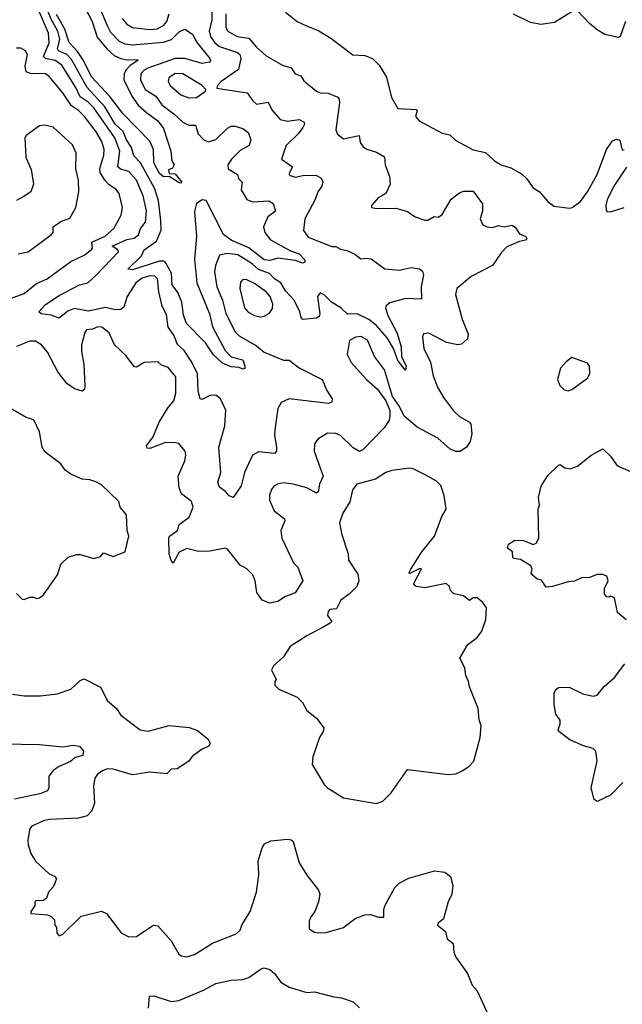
# Model space of a CAD drawing. Extents: x 1843161 to 1959474, y 907081 to 1016326.
# Tile 55 of 256: x 1867452 to 1870565, y 928376 to 933465. Entities that reach past the tile are written whole.
import ezdxf

# ---------------------------------------------------------------- set-up
doc = ezdxf.new("R2010")
doc.units = 0

msp = doc.modelspace()

# ---------------------------------------------------------------- linework, layer by layer
at = {"layer": '0CON20XD'}
for points in [[(1867865, 933528.1), (1867904.3, 933434.3), (1867921.5, 933401.5), (1867965, 933354.8), (1867995, 933340.2), (1868035, 933334.8), (1868195, 933348.5), (1868236.4, 933363.6), (1868275, 933401.6), (1868305, 933415.4), (1868345, 933390.6), (1868369.4, 933345), (1868433.5, 933265), (1868437.5, 933255), (1868432, 933245), (1868395, 933238.8), (1868305, 933265.4), (1868255.4, 933264.6), (1868114.6, 933215), (1868094.7, 933205), (1868077.3, 933185), (1868076.2, 933155), (1868100.5, 933105), (1868155, 933069.3), (1868185.7, 933025.7), (1868249.1, 932979.1), (1868295, 932936), (1868325, 932920.4), (1868359.9, 932919.9), (1868374.7, 932874.7), (1868403.4, 932843.4), (1868425, 932833.8), (1868465, 932846.2), (1868524.7, 932905.3), (1868545, 932914.4), (1868565, 932915.6), (1868605, 932902.2), (1868632.1, 932882.1), (1868645.6, 932845.6), (1868636.9, 932815), (1868591.8, 932788.2), (1868545.5, 932745), (1868527.3, 932715), (1868529.5, 932695), (1868577.5, 932665), (1868582.7, 932645), (1868601.5, 932625), (1868595.6, 932585), (1868625, 932535.7), (1868655, 932523.3), (1868738.6, 932528.6), (1868761.9, 932515), (1868773.3, 932475), (1868734.5, 932445.5), (1868711.4, 932395), (1868717.8, 932365), (1868747.2, 932327.2), (1868850.5, 932270.5), (1868895.4, 932255), (1868925.7, 932224.3), (1868925, 932212.5), (1868915, 932207.5), (1868875, 932220), (1868785, 932232.3), (1868745, 932221.2), (1868715, 932223.3), (1868636.1, 932286.1), (1868544.9, 932324.9), (1868504.9, 932354.9), (1868415, 932530.3), (1868395, 932534.7), (1868365, 932514.6), (1868354.4, 932474.4), (1868364.8, 932345), (1868355.3, 932225.3), (1868367.9, 932105), (1868433.3, 931945), (1868448, 931878), (1868513.8, 931755), (1868545, 931722.9), (1868605, 931706.2), (1868615.4, 931674.6), (1868615, 931662.5), (1868605, 931658.1), (1868585, 931667.5), (1868545, 931671.4), (1868499.1, 931689.1), (1868452.9, 931732.9), (1868412.5, 931795), (1868313.1, 931895), (1868297.8, 931937.8), (1868289.6, 932005), (1868268.9, 932055), (1868239.8, 932095), (1868236, 932155), (1868205, 932210.5), (1868195, 932216.9), (1868175, 932216.5), (1868035, 932172.6), (1868011.4, 932175), (1868080.5, 932245), (1868094.2, 932275), (1868159.3, 932320.8), (1868182.1, 932377.9), (1868181.8, 932425), (1868169.9, 932529.9), (1868147.7, 932595), (1868076.3, 932725), (1868041.1, 932761.1), (1868029.4, 932805), (1868003.3, 932843.3), (1867986.7, 932886.7), (1867944.5, 932924.5), (1867892.6, 933015), (1867800.2, 933115), (1867719.2, 933259.2), (1867695, 933285.8), (1867652.5, 933305), (1867647.7, 933315), (1867658.6, 933365), (1867648.9, 933405), (1867616.7, 933465), (1867545, 933632.6)], [(1867739.3, 933625), (1867826.5, 933455), (1867852.2, 933375), (1867903.6, 933313.6), (1867940.5, 933280.5), (1867975, 933264.2), (1868005, 933257.9), (1868060, 933260), (1868062.5, 933255), (1868021.9, 933228.1), (1868000.5, 933205), (1867991.1, 933185), (1867990.2, 933155), (1868030.6, 933070.6), (1868064.1, 933024.1), (1868107.9, 932985), (1868165, 932941.6), (1868195, 932903.1), (1868233.3, 932785), (1868237.5, 932735), (1868250, 932715), (1868241.7, 932698.3), (1868221.2, 932688.8), (1868225, 932670), (1868255, 932668), (1868290, 932625), (1868285, 932620), (1868275, 932622.5), (1868225, 932654.2), (1868195, 932652.3), (1868175, 932670), (1868145.7, 932725), (1868143.8, 932795), (1868125, 932838.1), (1867985, 932979.7), (1867917.6, 933067.6), (1867825, 933167.4), (1867778.9, 933258.9), (1867750.6, 933300.6), (1867706.7, 933346.7), (1867685.6, 933415.6), (1867642.3, 933492.3)], [(1870315, 933512.2), (1870215, 933451.2), (1870145, 933440.7), (1870090.5, 933450.5), (1870003.9, 933493.9)], [(1870581.9, 933455), (1870555, 933377.5), (1870545, 933373.8), (1870475, 933388.5), (1870435, 933413.4), (1870396.1, 933445), (1870335, 933510)], [(1868516.2, 933495), (1868517.6, 933425), (1868527.1, 933405), (1868575, 933377.8), (1868635, 933369.4), (1868675, 933322.9), (1868725, 933278.1), (1868810, 933230), (1868855, 933215.7), (1868875, 933185.7), (1868905, 933175.8), (1868919.4, 933149.4), (1868986, 933095), (1869005, 933087.5), (1869045, 933086), (1869095.4, 933065.4), (1869102.5, 933055), (1869103.4, 933035), (1869085.7, 932895), (1869093.2, 932873.2), (1869125, 932849.5), (1869206.4, 932866.4), (1869210.2, 932830.2), (1869227.2, 932807.2), (1869245, 932795.7), (1869295, 932780.9), (1869336.2, 932756.2), (1869340.9, 932715), (1869362.9, 932655), (1869365.4, 932614.6), (1869343.4, 932566.6), (1869303.3, 932545), (1869270, 932505), (1869270, 932495), (1869295, 932488.8), (1869395, 932490.6), (1869455, 932472.9), (1869495.7, 932445.7), (1869545, 932428.6), (1869560.9, 932429.1), (1869592.7, 932447.3), (1869615, 932444.4), (1869635, 932457.5), (1869681.9, 932538.1), (1869725, 932570), (1869745, 932578.6), (1869795, 932579.2), (1869842.7, 932512.7), (1869843.5, 932475), (1869831.5, 932435), (1869845.4, 932405.4), (1869866.7, 932395), (1869895, 932390.9), (1869925, 932401.8), (1869955.6, 932394.4), (1869995, 932402.7), (1870012.1, 932392.1), (1870035, 932358), (1870066.2, 932345), (1870072, 932335), (1870065, 932326.2), (1870035, 932319.5), (1869969.4, 932290.6), (1869940, 932260), (1869894.6, 932195.4), (1869785, 932137.9), (1869711.1, 932075), (1869703.6, 932045), (1869737.5, 931917.5), (1869769.2, 931839.2), (1869765.5, 931815), (1869735, 931788.8), (1869715, 931784.1), (1869656.8, 931796.7), (1869565, 931844.4), (1869538.8, 931841.2), (1869533.3, 931826.7), (1869540.7, 931765), (1869574.7, 931694.7), (1869588, 931625), (1869610.8, 931565), (1869641.5, 931511.5), (1869693.8, 931443.8), (1869725, 931414.5), (1869775.8, 931385), (1869781.9, 931375), (1869788.1, 931325), (1869780, 931285), (1869759.6, 931255), (1869727.3, 931232.8), (1869705, 931232.8), (1869675.6, 931245), (1869611.9, 931301.9), (1869505, 931359.6), (1869437.8, 931415), (1869414.2, 931465), (1869378.2, 931518.2), (1869337.1, 931655), (1869305.9, 931695.9), (1869284.7, 931724.7), (1869249, 931809), (1869215, 931828.2), (1869186.2, 931825), (1869155, 931807.5), (1869143.8, 931735), (1869165, 931693.8), (1869244, 931605), (1869300.8, 931555), (1869344.2, 931494.2), (1869364, 931445), (1869364.3, 931415), (1869360, 931395), (1869334.4, 931355), (1869225, 931242.2), (1869207, 931233), (1869175, 931251.5), (1869109.4, 931315), (1869085.8, 931325.8), (1869042.3, 931327.7), (1868992.7, 931297.3), (1868975, 931273.3), (1868973.8, 931235), (1869019.5, 931105), (1869000.4, 931065), (1868994.6, 931025.4), (1868985, 931017.8), (1868935.2, 931045.2), (1868865, 931064.6), (1868815, 931070.4), (1868783.8, 931063.8), (1868765, 931054), (1868752.6, 931037.4), (1868742, 931008), (1868742.4, 930982.4), (1868767.2, 930927.2), (1868819.4, 930885), (1868822.2, 930875), (1868800.8, 930825), (1868806.2, 930785), (1868867.2, 930657.2), (1868888.1, 930635), (1868915.6, 930565), (1868875, 930501.9), (1868825, 930483.5), (1868785, 930458.5), (1868745, 930449.2), (1868705, 930465.5), (1868677.7, 930505), (1868669.1, 930565), (1868655.6, 930595), (1868626.1, 930626.1), (1868591.4, 930645), (1868525, 930728), (1868515, 930733.1), (1868435, 930718.2), (1868375, 930717.1), (1868315, 930732.5), (1868275, 930713.3), (1868245, 930656.2), (1868235, 930669.2), (1868224.4, 930705), (1868222.3, 930785), (1868226.6, 930795), (1868267.5, 930825), (1868276.5, 930855), (1868326.8, 930893.2), (1868347.7, 930945), (1868339.4, 930975), (1868288.6, 931015), (1868276, 931045), (1868270, 931105), (1868305.8, 931185), (1868310, 931215), (1868306, 931235), (1868273.8, 931273.8), (1868257.5, 931277.5), (1868205, 931279.4), (1868125, 931247.9), (1868110.8, 931250.8), (1868106.5, 931265), (1868139.5, 931305), (1868173.2, 931385), (1868218.9, 931461.1), (1868248.5, 931495), (1868259.2, 931535), (1868258.3, 931618.3), (1868218.2, 931668.2), (1868185, 931680), (1868165, 931696), (1868095, 931694), (1868055, 931668.8), (1868045, 931670), (1867999.5, 931729.5), (1867941.9, 931785), (1867915, 931846), (1867876.7, 931875), (1867855, 931877.8), (1867827.5, 931865), (1867797.9, 931862.1), (1867786.9, 931845), (1867779.6, 931815), (1867771.2, 931785), (1867770.9, 931750.9), (1867783.4, 931685), (1867789.1, 931570.9), (1867786.6, 931553.4), (1867775, 931545.5), (1867735, 931556.6), (1867695.4, 931585), (1867649.1, 931645), (1867595, 931746.7), (1867564, 931785), (1867533, 931803), (1867505, 931803.5), (1867435, 931775.9)], [(1868171.2, 932058.8), (1868164.6, 932125), (1868150, 932140), (1868125, 932141.8), (1868085, 932129.1), (1868052.7, 932105), (1868007.9, 932035), (1867990.7, 931979.2), (1867975, 931966.6), (1867945, 931965.7), (1867895, 931976.7), (1867805, 931958.8), (1867735, 931971.5), (1867701.3, 931958.7), (1867655, 931922.2), (1867615, 931937.3), (1867562.5, 931945), (1867550, 931955), (1867585, 931993.6), (1867655, 932040), (1867761.4, 932095), (1867804.4, 932105), (1867846.2, 932143.8), (1867962.9, 932265), (1867958.2, 932275), (1867930.4, 932295), (1868005, 932329.7), (1868044.2, 932335.8), (1868066.5, 932353.5), (1868076.9, 932385), (1868101.5, 932418.5), (1868106.4, 932476.4), (1868090.4, 932555), (1868055.2, 932635), (1868015, 932680.5), (1867973.3, 932693.3), (1867958.1, 932705), (1867969.1, 932785), (1867943.1, 932855), (1867835, 933008.8), (1867805, 933039.3), (1867765, 933066.7), (1867741.8, 933115), (1867669.6, 933229.6), (1867636, 933255), (1867584.9, 933264.9), (1867575.7, 933275), (1867604.8, 933345), (1867601.3, 933395), (1867555, 933503.4)], [(1867980.6, 933470.6), (1868005, 933442.7), (1868035, 933424.7), (1868125, 933414.4), (1868162, 933418), (1868195.5, 933434.5), (1868211.6, 933455), (1868224.2, 933495.8)], [(1868444, 933504), (1868445.1, 933465), (1868430.2, 933405), (1868439.6, 933375), (1868460.5, 933345), (1868485, 933326), (1868577.3, 933295), (1868588.5, 933285), (1868594.7, 933265), (1868582.4, 933207.6), (1868492.5, 933145), (1868474.2, 933125), (1868471.2, 933111.2), (1868627.9, 933087.9), (1868656.7, 933045), (1868675, 933028.9), (1868735, 933039.4), (1868755, 932999.5), (1868798.5, 932948.5), (1868835, 932940.6), (1868895, 932948.6), (1868920.8, 932935), (1868923.8, 932925), (1868915, 932907.1), (1868891.1, 932875), (1868828.7, 932815), (1868814.1, 932775.9), (1868804.1, 932744.1), (1868861.9, 932705), (1868846.5, 932675), (1868844.4, 932665), (1868850, 932660), (1868875, 932652), (1868915, 932660), (1868982.1, 932662.1), (1869007, 932647), (1869018.8, 932628.8), (1869013.6, 932605), (1868991.5, 932575), (1868978.8, 932535), (1868924.7, 932435), (1868918.2, 932375), (1868941.5, 932341.5), (1869065, 932292.7), (1869085, 932293.6), (1869109.1, 932279.1), (1869142.4, 932272.4), (1869183.5, 932253.5), (1869215, 932228.5), (1869245, 932233.1), (1869268.5, 932228.5), (1869337.6, 932177.6), (1869415, 932170.5), (1869475, 932184.3), (1869516.9, 932176.9), (1869533.3, 932165), (1869537.5, 932145), (1869526.2, 932083.8), (1869528.6, 932021.4), (1869445, 932023.3), (1869365, 932002.3), (1869345, 931986.9), (1869342.1, 931975), (1869354.4, 931935.6), (1869402.5, 931845), (1869422.2, 931775), (1869424.3, 931725), (1869448.1, 931675), (1869445, 931653.8), (1869405, 931704.2), (1869383.5, 931765), (1869350.8, 931820.8), (1869294.7, 931885), (1869255, 931915.2), (1869195, 931944.1), (1869145, 931943.1), (1869111.5, 931975), (1869063.1, 932005), (1869025, 932043.1), (1869005, 932054), (1868990.6, 932035), (1869002.7, 931945), (1868999.1, 931930.9), (1868985, 931922.5), (1868914.7, 931914.7), (1868905.4, 931925.4), (1868898.9, 931955), (1868869.5, 932015), (1868825, 932063.8), (1868801.6, 932105), (1868767.9, 932125), (1868742.9, 932152.9), (1868685, 932174.3), (1868653, 932203), (1868579.6, 932249.6), (1868523.4, 932256.6), (1868485, 932247.8), (1868463.7, 932195), (1868458.8, 932161.2), (1868470.2, 932085), (1868499.4, 932015), (1868516.5, 931946.5), (1868565, 931852.1), (1868585, 931831.3), (1868675, 931778.8), (1868715, 931746.4), (1868815, 931705.5), (1868845, 931704.5), (1868895, 931666.2), (1869014, 931605), (1869038.1, 931548.1), (1869066.9, 931505), (1869065, 931487.5), (1869047.9, 931482.1), (1868845, 931504.6), (1868803.1, 931486.9), (1868786.1, 931455), (1868769.6, 931345), (1868768.5, 931315), (1868778.9, 931255), (1868778.6, 931235), (1868767.8, 931222.2), (1868685, 931231.3), (1868655, 931214.5), (1868613.5, 931125), (1868595.4, 931055), (1868555, 930996.2), (1868535, 931003.8), (1868517.5, 931025), (1868485, 931048), (1868475.6, 931075), (1868490.5, 931125), (1868480.9, 931255), (1868511.2, 931365), (1868516.5, 931446.5), (1868490, 931505), (1868465, 931523.8), (1868435, 931522.5), (1868395, 931501.5), (1868383.5, 931505), (1868374.8, 931544.8), (1868370.7, 931635), (1868341.3, 931695), (1868301.1, 931755), (1868266.8, 931786.8), (1868248.1, 931835), (1868218.3, 931875), (1868210.6, 931940.6), (1868187.3, 931985), (1868171.2, 932058.8)], [(1868825, 933503.3), (1868885.9, 933455.9), (1868930, 933435), (1868997.4, 933407.4), (1869059.7, 933369.7), (1869173.7, 933283.7), (1869235, 933280.6), (1869274.4, 933264.4), (1869309.3, 933229.3), (1869347.3, 933167.3), (1869373.4, 933063.4), (1869405, 933006), (1869500.6, 933000.6), (1869505.6, 932995), (1869496.2, 932965), (1869515, 932942.5), (1869635, 932878.8), (1869675, 932870), (1869705, 932841.2), (1869795, 932792.5), (1869859.1, 932779.1), (1869905, 932735.8), (1869938.8, 932715), (1869989.1, 932699.1), (1870045, 932668.6), (1870070, 932645), (1870105, 932596), (1870135, 932577.5), (1870180.8, 932525), (1870210.8, 932500.8), (1870291.8, 932491.8), (1870306, 932495), (1870350, 932525), (1870385.4, 932574.6), (1870436.2, 932665), (1870483.3, 932795), (1870515, 932838.8), (1870535, 932847.5), (1870551.7, 932841.7), (1870565, 932790), (1870575, 932792.5)], [(1867405, 932024.6), (1867475, 932049.7), (1867538.3, 932101.7), (1867565.7, 932114.3), (1867594.1, 932125.9), (1867715.4, 932214.6), (1867785, 932247.5), (1867820.6, 932275), (1867828, 932285), (1867824.8, 932315.2), (1867894.3, 932345.7), (1867938.5, 932385), (1867975.9, 932454.1), (1867982.7, 932495), (1867965.9, 932565.9), (1867948.9, 932588.9), (1867915, 932610.8), (1867891.6, 932635), (1867868.2, 932675), (1867866.7, 932696.7), (1867887.3, 932765), (1867888.6, 932795), (1867876.8, 932835), (1867847.5, 932885), (1867786.3, 932965), (1867755.7, 932995.7), (1867719.6, 933019.6), (1867675, 933087.5), (1867605, 933172.3), (1867584.7, 933184.7), (1867507.5, 933187.5), (1867485.8, 933195.8), (1867479.8, 933225), (1867491.4, 933285), (1867482, 933305), (1867457.9, 933317.9), (1867435, 933317.6)], [(1868325, 933060.4), (1868365, 933063.3), (1868411.2, 933095), (1868413.3, 933105), (1868395, 933125.6), (1868295, 933186), (1868255, 933186.5), (1868223.1, 933165), (1868218.9, 933145), (1868228.9, 933125), (1868285, 933076.4), (1868325, 933060.4)], [(1867444.6, 932255.4), (1867495.7, 932265), (1867615.7, 932355), (1867624.2, 932365), (1867624.2, 932395), (1867665, 932422), (1867710.6, 932439.4), (1867742.5, 932495), (1867758.1, 932575), (1867756.2, 932635), (1867742.3, 932695), (1867744.3, 932775), (1867725, 932818), (1867625, 932910), (1867580.7, 932920.7), (1867555, 932916.7), (1867485, 932866.2), (1867478, 932855), (1867484.5, 932754.5), (1867510.4, 932690.4), (1867523.8, 932615), (1867508.9, 932575), (1867469.8, 932550.2), (1867435, 932530.8)], [(1870587, 932703), (1870525, 932610), (1870487.1, 932535), (1870480, 932505), (1870481.9, 932481.9), (1870485, 932473.3), (1870505, 932471.2), (1870575, 932494.2)], [(1868695, 931930), (1868715, 931933.1), (1868742.6, 931947.4), (1868757.8, 931972.2), (1868760.4, 931995), (1868746.6, 932035), (1868725, 932058.9), (1868665, 932101.8), (1868625, 932120.9), (1868605, 932122.9), (1868592, 932108), (1868589.6, 932075), (1868613.8, 931975), (1868633, 931953), (1868665, 931935.5), (1868695, 931930)], [(1870285, 931547.5), (1870305, 931553.3), (1870385, 931612.5), (1870398, 931635), (1870395.7, 931675), (1870385, 931690), (1870305, 931718.8), (1870275, 931697.5), (1870246.4, 931663.6), (1870230, 931605), (1870242.5, 931575), (1870265, 931552.5), (1870285, 931547.5)], [(1867435, 930500), (1867465, 930470), (1867475, 930467.5), (1867505, 930480), (1867525, 930480), (1867537, 930473), (1867555, 930477.5), (1867575, 930492.5), (1867647.5, 930595), (1867665, 930650), (1867703, 930687), (1867745, 930700), (1867765, 930700), (1867835, 930680), (1867868.8, 930691.2), (1867885, 930710), (1867935, 930690), (1867997.5, 930715), (1868016.2, 930795), (1868008, 930825), (1868003.3, 930905), (1867970.8, 930945), (1867963.8, 930975), (1867875, 931060), (1867846.1, 931076.1), (1867815, 931086.7), (1867775, 931090), (1867715.8, 931115.8), (1867687.3, 931137.3), (1867665, 931170), (1867582.2, 931232.2), (1867567.5, 931255), (1867554, 931335), (1867525, 931396.2), (1867485, 931408.8), (1867375, 931472.5)], [(1870295.6, 931144.4), (1870333.5, 931156.5), (1870405, 931214), (1870465, 931246.7), (1870505, 931208.8), (1870534.5, 931164.5), (1870553.3, 931153.3), (1870675, 931101.1)], [(1870585, 930362.5), (1870540.9, 930400.9), (1870525, 930477.5), (1870505, 930485.7), (1870495, 930480), (1870485, 930482.5), (1870474, 930495), (1870472.9, 930525), (1870492.5, 930565), (1870485, 930588.8), (1870465, 930597.1), (1870435, 930597.1), (1870395, 930582.5), (1870355, 930579.5), (1870317.9, 930562.1), (1870285, 930559.5), (1870205, 930535.7), (1870172, 930532), (1870147.7, 930567.7), (1870125, 930573.3), (1870100, 930595), (1870093.8, 930605), (1870098.8, 930625), (1870092.7, 930642.7), (1870040, 930675), (1870005, 930680), (1870000, 930685), (1869998.8, 930715), (1869973, 930733), (1869977.5, 930755), (1870010, 930775), (1870055, 930772.5), (1870105, 930752.5), (1870120.3, 930759.7), (1870134.4, 930785), (1870130, 930935), (1870137.5, 930955), (1870132.5, 930995), (1870146.1, 931053.9), (1870180.6, 931109.4), (1870235, 931162), (1870245, 931165.8), (1870268.1, 931148.1), (1870295.6, 931144.4)], [(1869295, 929413.8), (1869327.5, 929425), (1869371.7, 929468.3), (1869455, 929588.8), (1869666.1, 929563.9), (1869705, 929566.7), (1869738.3, 929581.7), (1869772.5, 929605), (1869797.7, 929632.3), (1869831.2, 929755), (1869836.2, 929815), (1869826.4, 929846.4), (1869821.2, 929905), (1869776.2, 930016.2), (1869771.2, 930045), (1869756.7, 930075), (1869751.2, 930115), (1869726.2, 930165), (1869767.5, 930235), (1869815, 930272.5), (1869840, 930305), (1869860, 930365), (1869863.8, 930425), (1869845, 930453.3), (1869815, 930476.7), (1869795, 930477.5), (1869775, 930462.5), (1869745, 930487.5), (1869695, 930497.5), (1869677.5, 930515), (1869672.5, 930535), (1869655, 930550), (1869545, 930528.8), (1869500, 930535), (1869487.5, 930545), (1869490, 930555), (1869527, 930627), (1869515, 930626.7), (1869466.7, 930603.3), (1869462.5, 930605), (1869472, 930625), (1869529.2, 930715), (1869595.8, 930795), (1869633.4, 930896.6), (1869655.8, 930935), (1869645.8, 931005), (1869627, 931057), (1869605, 931080), (1869543.3, 931115), (1869485, 931144), (1869465, 931147.5), (1869374.3, 931135.7), (1869343.3, 931125), (1869289.4, 931090.6), (1869193.3, 931065), (1869170.8, 931035), (1869157.6, 930972.4), (1869122, 930915), (1869104, 930865), (1869115, 930810), (1869148.8, 930705), (1869150.8, 930670.8), (1869199.5, 930599.5), (1869203.8, 930565), (1869193.8, 930535), (1869154.3, 930495.7), (1869111.2, 930465), (1869089.3, 930420.7), (1869055, 930416), (1869045, 930406.7), (1869042, 930385), (1869063.8, 930355), (1869056.2, 930345), (1869022.7, 930327.3), (1868935, 930281.2), (1868850, 930225), (1868815, 930172.5), (1868762.5, 930125), (1868752.5, 930105), (1868777.5, 930055), (1868770, 930045), (1868770, 930025), (1868790, 930005), (1868885, 929963.3), (1868913.3, 929935), (1868936.2, 929895), (1868986.2, 929855), (1869022.5, 929805), (1869020, 929785), (1869000, 929755), (1868966.7, 929655), (1868963.3, 929615), (1869025, 929512.5), (1869042.5, 929495), (1869125, 929443.8), (1869295, 929413.8)], [(1870567.3, 929522.7), (1870505, 929457.5), (1870435, 929424.2), (1870420, 929435), (1870404.5, 929495), (1870435.6, 929634.4), (1870428, 929685), (1870415, 929698.6), (1870365, 929711.1), (1870295, 929743.1), (1870237.1, 929785), (1870234.3, 929795), (1870244.7, 929825.3), (1870244.7, 929845), (1870222.1, 929875), (1870212.7, 929925), (1870213.5, 929985), (1870222.9, 930005), (1870235, 930012.5), (1870290, 930015), (1870361.4, 929981.4), (1870415, 929968.2), (1870435, 929973.6), (1870471.4, 930018.6), (1870525.3, 930064.7), (1870578.6, 930135)], [(1867415, 929978), (1867475, 929970), (1867559.1, 929970.9), (1867645, 929980.6), (1867715.5, 930004.5), (1867765, 930050), (1867785, 930058.1), (1867870, 930015), (1867905.8, 929945), (1867951.9, 929905), (1867975, 929870), (1868075, 929794.4), (1868115, 929787.8), (1868225, 929817.3), (1868326.9, 929806.9), (1868370.2, 929790.2), (1868426.4, 929746.4), (1868435.6, 929725), (1868429.7, 929710.3), (1868393.8, 929695), (1868343.8, 929656.2), (1868325, 929632.9), (1868265, 929593.1), (1868235, 929592), (1868212.4, 929567.6), (1868125, 929575.9), (1868035, 929562.2), (1867935, 929591.4), (1867905, 929592.1), (1867883.1, 929585), (1867854, 929566), (1867839.6, 929545), (1867833.5, 929505), (1867838.8, 929415), (1867824.5, 929375), (1867799.7, 929350.3), (1867755, 929337.1), (1867605, 929330.8), (1867575, 929324), (1867515, 929296.2), (1867503.8, 929285), (1867493.8, 929225), (1867495, 929200), (1867510, 929155), (1867534, 929115), (1867605, 929050), (1867635, 929036.7), (1867642.5, 929025), (1867626.1, 928983.9), (1867600, 928955), (1867590, 928925), (1867575, 928912.5), (1867535, 928910), (1867530, 928905), (1867530, 928885), (1867510, 928855), (1867510, 928845), (1867595, 928837.5), (1867615, 928830), (1867631.7, 928811.7), (1867633.3, 928785), (1867642.5, 928775), (1867643, 928743), (1867655, 928730), (1867675, 928737.5), (1867769.3, 928830.7), (1867875, 928858), (1867900, 928845), (1867976.7, 928745), (1868015, 928723.8), (1868055, 928726.2), (1868135, 928779.2), (1868145, 928784), (1868165, 928781.2), (1868234.5, 928704.5), (1868273.8, 928635), (1868285.9, 928625.9), (1868315, 928621.4), (1868355, 928632.5), (1868448.1, 928691.9), (1868569.5, 928740.5), (1868590.8, 928759.2), (1868599.5, 928785), (1868641.8, 928855), (1868675.4, 928955), (1868688.2, 929045), (1868683.5, 929115), (1868703.8, 929185), (1868717.5, 929205), (1868749.5, 929220.5), (1868835, 929230), (1868855, 929226.7), (1868865, 929217.5), (1868896.6, 929106.6), (1868935, 929043.8), (1868996, 928965), (1869002, 928945), (1868996, 928905), (1868977.1, 928855), (1868954, 928825), (1868947.5, 928805), (1868946.7, 928765), (1868975, 928749.2), (1868995.7, 928744.3), (1869035, 928747.1), (1869125, 928772.5), (1869185, 928818.8), (1869235, 928838.8), (1869265, 928840), (1869305, 928825.6), (1869333.8, 928826.2), (1869332.5, 928865), (1869338.5, 928885), (1869390, 928980), (1869412.5, 929002.5), (1869462.6, 929027.4), (1869595, 929065.8), (1869648.8, 929058.8), (1869677, 929037), (1869689.7, 928989.7), (1869684.4, 928945), (1869665.5, 928905), (1869641.8, 928818.2), (1869613.1, 928795), (1869611.1, 928785), (1869651.2, 928751.2), (1869660, 928715), (1869690.7, 928690.7), (1869694.5, 928645), (1869705, 928620), (1869766.2, 928535), (1869788.8, 928475), (1869816, 928445), (1869871.7, 928321.7)], [(1867365, 929721.4), (1867555, 929718.6), (1867675, 929705.8), (1867725, 929714.5), (1867760.7, 929709.3), (1867780.9, 929685), (1867778.3, 929661.7), (1867738.5, 929651.5), (1867715, 929630.9), (1867655, 929605.5), (1867625.6, 929585), (1867603.1, 929555), (1867602.5, 929495), (1867595, 929479.2), (1867556, 929464), (1867425, 929436.2)], [(1868118.1, 928355), (1868122.5, 928417.5), (1868145, 928419.4), (1868235, 928390), (1868274.6, 928395.4), (1868401.7, 928448.3), (1868465, 928482.9), (1868545, 928500.8), (1868604.2, 928504.2), (1868635.6, 928514.4), (1868700.3, 928559.7), (1868715.8, 928564.2), (1868745, 928556), (1868769.2, 928535), (1868800.6, 928490.6), (1868845, 928464.4), (1868935, 928437.5), (1868975, 928440.8), (1869075, 928413.8), (1869115, 928410), (1869175, 928388.8), (1869208.3, 928358.3)]]:
    msp.add_lwpolyline(points, dxfattribs=at)

doc.saveas('drawing.dxf')
